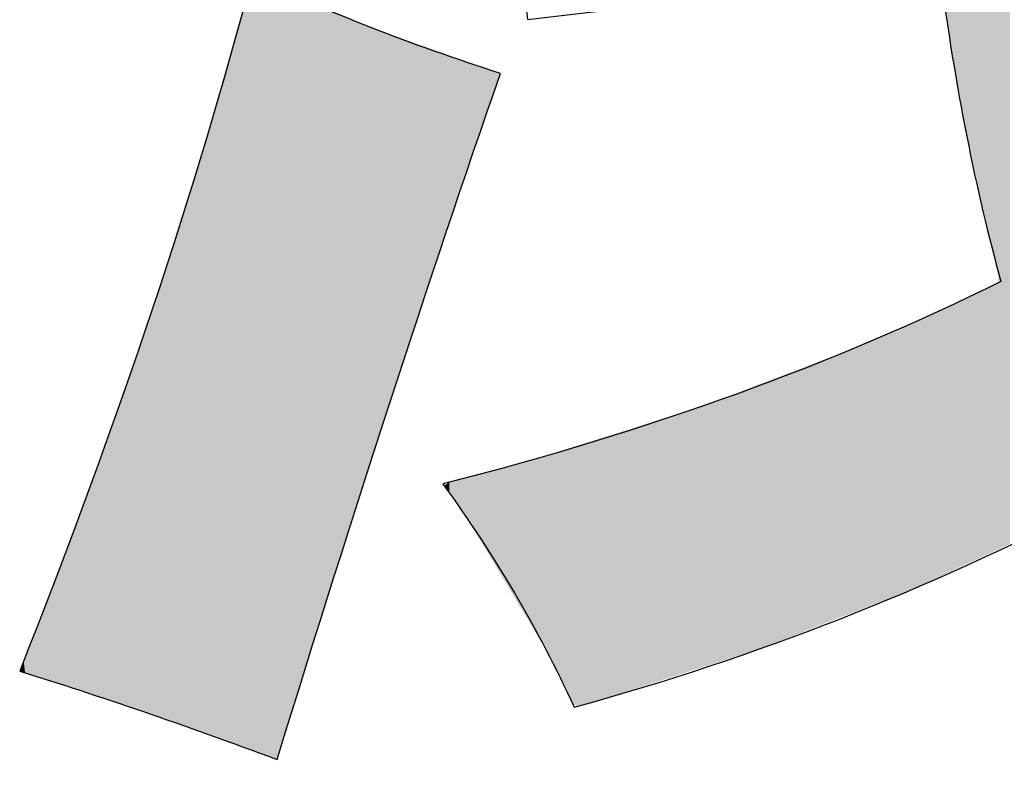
# Model space of a CAD drawing. Extents: x 68 to 125, y 76 to 211.
# Tile 71 of 89: x 97.41 to 98.73, y 208.98 to 209.99. Entities that reach past the tile are written whole.
import ezdxf

# ---------------------------------------------------------------- set-up
doc = ezdxf.new("R2010")
doc.units = 0
doc.layers.add('MAKE2D___U_53EF_U_89C1_U_0', color=7, linetype='CONTINUOUS')

# ---------------------------------------------------------------- blocks, each defined once
blk = doc.blocks.new('*U8')
at = {"layer": 'MAKE2D___U_53EF_U_89C1_U_0', "color": 252}
for points in [[(98.6481, 210.016), (98.6481, 211.3619), (98.6636, 209.919)], [(98.6636, 209.919), (98.6481, 211.3619), (98.6636, 211.3619)], [(98.6636, 209.919), (98.6636, 211.3619), (98.6693, 209.8837)], [(98.6693, 209.8837), (98.6636, 211.3619), (98.6693, 211.3619)], [(98.6693, 209.8837), (98.6693, 211.3619), (98.6939, 209.7609)], [(98.6939, 209.7609), (98.6693, 211.3619), (98.6939, 211.3619)], [(98.6939, 209.7609), (98.6939, 211.3619), (98.6965, 209.7507)], [(98.6965, 209.7507), (98.6939, 211.3619), (98.6965, 211.3619)], [(98.6965, 209.7507), (98.6965, 211.3619), (98.7212, 209.6507)], [(98.7212, 209.6507), (98.6965, 211.3619), (98.7212, 211.3619)], [(98.7212, 209.6507), (98.7212, 211.3619), (98.722, 209.6477)], [(98.722, 209.6477), (98.7212, 211.3619), (98.722, 211.3619)], [(98.722, 209.2778), (98.722, 211.3619), (98.7372, 209.2848)], [(98.7372, 209.2848), (98.722, 211.3619), (98.7372, 211.3619)], [(97.7219, 209.0084), (97.7131, 210.0139), (97.7219, 210.0452)], [(97.7219, 209.0084), (97.7219, 210.0452), (97.753, 208.9971)], [(97.753, 208.9971), (97.7219, 210.0452), (97.753, 210.0317)], [(97.753, 208.9971), (97.753, 210.0317), (97.7556, 208.9961)], [(97.7556, 208.9961), (97.753, 210.0317), (97.7556, 210.0306)], [(97.7556, 208.9961), (97.7556, 210.0306), (97.771, 209.0453)], [(97.771, 209.0453), (97.7556, 210.0306), (97.771, 210.0239)], [(97.7131, 209.0116), (97.7088, 209.9985), (97.7131, 210.0139)], [(97.7131, 209.0116), (97.7131, 210.0139), (97.7219, 209.0084)], [(97.771, 209.0453), (97.771, 210.0239), (97.7775, 209.0661)], [(97.7775, 209.0661), (97.771, 210.0239), (97.7775, 210.0211)], [(97.7775, 209.0661), (97.7775, 210.0211), (97.7942, 209.1199)], [(97.7942, 209.1199), (97.7775, 210.0211), (97.7942, 210.0139)], [(97.7942, 209.1199), (97.7942, 210.0139), (97.7969, 209.1284)], [(97.7969, 209.1284), (97.7942, 210.0139), (97.7969, 210.0128)], [(97.7969, 209.1284), (97.7969, 210.0128), (97.8044, 209.1524)], [(97.8044, 209.1524), (97.7969, 210.0128), (97.8044, 210.0095)], [(97.8044, 209.1524), (97.8044, 210.0095), (97.816, 209.1898)], [(97.816, 209.1898), (97.8044, 210.0095), (97.816, 210.0045)], [(97.816, 209.1898), (97.816, 210.0045), (97.8219, 209.2087)], [(97.8219, 209.2087), (97.816, 210.0045), (97.8219, 210.0019)], [(97.8219, 209.2087), (97.8219, 210.0019), (97.8312, 209.2383)], [(97.8312, 209.2383), (97.8219, 210.0019), (97.8312, 209.998)], [(97.7088, 209.0132), (97.7053, 209.9862), (97.7088, 209.9985)], [(97.7088, 209.0132), (97.7088, 209.9985), (97.7131, 209.0116)], [(97.8312, 209.2383), (97.8312, 209.998), (97.8322, 209.2416)], [(97.8322, 209.2416), (97.8312, 209.998), (97.8322, 209.9975)], [(97.8322, 209.2416), (97.8322, 209.9975), (97.8443, 209.2793)], [(97.8443, 209.2793), (97.8322, 209.9975), (97.8443, 209.9923)], [(97.8443, 209.2793), (97.8443, 209.9923), (97.8491, 209.2942)], [(97.8491, 209.2942), (97.8443, 209.9923), (97.8491, 209.9902)], [(97.8491, 209.2942), (97.8491, 209.9902), (97.869, 209.3564)], [(97.869, 209.3564), (97.8491, 209.9902), (97.869, 209.9816)], [(97.7053, 209.0145), (97.6636, 209.8374), (97.7053, 209.9862)], [(97.7053, 209.0145), (97.7053, 209.9862), (97.7088, 209.0132)], [(97.869, 209.3564), (97.869, 209.9816), (97.869, 209.3564)], [(97.869, 209.3564), (97.869, 209.9816), (97.869, 209.9816)], [(97.869, 209.3564), (97.869, 209.9816), (97.8716, 209.3644)], [(97.8716, 209.3644), (97.869, 209.9816), (97.8716, 209.9805)], [(97.8716, 209.3644), (97.8716, 209.9805), (97.8788, 209.387)], [(97.8788, 209.387), (97.8716, 209.9805), (97.8788, 209.9774)], [(97.8788, 209.387), (97.8788, 209.9774), (97.8811, 209.394)], [(97.8811, 209.394), (97.8788, 209.9774), (97.8811, 209.9764)], [(97.8811, 209.394), (97.8811, 209.9764), (97.8901, 209.4223)], [(97.8901, 209.4223), (97.8811, 209.9764), (97.8901, 209.9732)], [(97.8901, 209.4223), (97.8901, 209.9732), (97.9048, 209.468)], [(97.9048, 209.468), (97.8901, 209.9732), (97.9048, 209.968)], [(97.9048, 209.468), (97.9048, 209.968), (97.9057, 209.4709)], [(97.9057, 209.4709), (97.9048, 209.968), (97.9057, 209.9677)], [(97.9057, 209.4709), (97.9057, 209.9677), (97.9076, 209.4766)], [(97.9076, 209.4766), (97.9057, 209.9677), (97.9076, 209.967)], [(97.9076, 209.4766), (97.9076, 209.967), (97.9124, 209.4912)], [(97.9124, 209.4912), (97.9076, 209.967), (97.9124, 209.9653)], [(97.9124, 209.4912), (97.9124, 209.9653), (97.9221, 209.5207)], [(97.9221, 209.5207), (97.9124, 209.9653), (97.9221, 209.9619)], [(97.9221, 209.5207), (97.9221, 209.9619), (97.9278, 209.5377)], [(97.9278, 209.5377), (97.9221, 209.9619), (97.9278, 209.9599)], [(97.9278, 209.5377), (97.9278, 209.9599), (97.9415, 209.5792)], [(97.9415, 209.5792), (97.9278, 209.9599), (97.9415, 209.955)], [(97.9415, 209.5792), (97.9415, 209.955), (97.9558, 209.6225)], [(97.9558, 209.6225), (97.9415, 209.955), (97.9558, 209.9499)], [(97.9558, 209.6225), (97.9558, 209.9499), (97.9618, 209.6408)], [(97.9618, 209.6408), (97.9558, 209.9499), (97.9618, 209.9478)], [(97.9618, 209.6408), (97.9618, 209.9478), (97.9758, 209.6829)], [(97.9758, 209.6829), (97.9618, 209.9478), (97.9758, 209.9429)], [(97.9758, 209.6829), (97.9758, 209.9429), (97.9791, 209.6931)], [(97.9791, 209.6931), (97.9758, 209.9429), (97.9791, 209.9417)], [(97.9791, 209.6931), (97.9791, 209.9417), (97.9817, 209.701)], [(97.9817, 209.701), (97.9791, 209.9417), (97.9817, 209.9407)], [(97.9817, 209.701), (97.9817, 209.9407), (97.9835, 209.7063)], [(97.9835, 209.7063), (97.9817, 209.9407), (97.9835, 209.9401)], [(97.9835, 209.7063), (97.9835, 209.9401), (97.9864, 209.7148)], [(97.9864, 209.7148), (97.9835, 209.9401), (97.9864, 209.9391)], [(97.9864, 209.7148), (97.9864, 209.9391), (97.9936, 209.7359)], [(97.9936, 209.7359), (97.9864, 209.9391), (97.9936, 209.9365)], [(97.9936, 209.7359), (97.9936, 209.9365), (98.0018, 209.7599)], [(98.0018, 209.7599), (97.9936, 209.9365), (98.0018, 209.9336)], [(98.0018, 209.7599), (98.0018, 209.9336), (98.0088, 209.7802)], [(98.0088, 209.7802), (98.0018, 209.9336), (98.0088, 209.9312)], [(98.0088, 209.7802), (98.0088, 209.9312), (98.0091, 209.7813)], [(98.0091, 209.7813), (98.0088, 209.9312), (98.0091, 209.931)], [(98.0091, 209.7813), (98.0091, 209.931), (98.0126, 209.7915)], [(98.0126, 209.7915), (98.0091, 209.931), (98.0126, 209.9298)], [(98.0126, 209.7915), (98.0126, 209.9298), (98.0204, 209.8144)], [(98.0204, 209.8144), (98.0126, 209.9298), (98.0204, 209.927)], [(98.0204, 209.8144), (98.0204, 209.927), (98.0256, 209.8296)], [(98.0256, 209.8296), (98.0204, 209.927), (98.0256, 209.9252)], [(98.0256, 209.8296), (98.0256, 209.9252), (98.0279, 209.8364)], [(98.0279, 209.8364), (98.0256, 209.9252), (98.0279, 209.9244)], [(98.0279, 209.8364), (98.0279, 209.9244), (98.0306, 209.8442)], [(98.0306, 209.8442), (98.0279, 209.9244), (98.0306, 209.9234)], [(98.0306, 209.8442), (98.0306, 209.9234), (98.0324, 209.8495)], [(98.0324, 209.8495), (98.0306, 209.9234), (98.0324, 209.9228)], [(98.0324, 209.8495), (98.0324, 209.9228), (98.045, 209.8863)], [(98.045, 209.8863), (98.0324, 209.9228), (98.045, 209.9184)], [(98.045, 209.8863), (98.045, 209.9184), (98.0547, 209.9149)], [(97.6616, 209.0304), (97.6609, 209.8278), (97.6616, 209.8305)], [(97.6628, 209.03), (97.6616, 209.8305), (97.6628, 209.8346)], [(97.6616, 209.0304), (97.6616, 209.8305), (97.6628, 209.03)], [(97.6636, 209.0297), (97.6628, 209.8346), (97.6636, 209.8374)], [(97.6628, 209.03), (97.6628, 209.8346), (97.6636, 209.0297)], [(97.6636, 209.0297), (97.6636, 209.8374), (97.7053, 209.0145)], [(97.6609, 209.0307), (97.6278, 209.7236), (97.6609, 209.8278)], [(97.6609, 209.0307), (97.6609, 209.8278), (97.6616, 209.0304)], [(97.6278, 209.0423), (97.6255, 209.7161), (97.6278, 209.7236)], [(97.6278, 209.0423), (97.6278, 209.7236), (97.6609, 209.0307)], [(97.6255, 209.0431), (97.6187, 209.6949), (97.6255, 209.7161)], [(97.6255, 209.0431), (97.6255, 209.7161), (97.6278, 209.0423)], [(97.6187, 209.0455), (97.6116, 209.6723), (97.6187, 209.6949)], [(97.6187, 209.0455), (97.6187, 209.6949), (97.6255, 209.0431)], [(97.6116, 209.048), (97.6083, 209.6619), (97.6116, 209.6723)], [(97.6116, 209.048), (97.6116, 209.6723), (97.6187, 209.0455)], [(97.6083, 209.0491), (97.6013, 209.64), (97.6083, 209.6619)], [(97.6083, 209.0491), (97.6083, 209.6619), (97.6116, 209.048)], [(98.722, 209.2778), (98.7212, 209.6345), (98.722, 209.6477)], [(97.5988, 209.0524), (97.5947, 209.6191), (97.5988, 209.6322)], [(97.6013, 209.0516), (97.5988, 209.6322), (97.6013, 209.64)], [(97.5988, 209.0524), (97.5988, 209.6322), (97.6013, 209.0516)], [(97.6013, 209.0516), (97.6013, 209.64), (97.6083, 209.0491)], [(98.7212, 209.2774), (98.6965, 209.6223), (98.7212, 209.6345)], [(98.7212, 209.2774), (98.7212, 209.6345), (98.722, 209.2778)], [(97.5947, 209.0539), (97.5919, 209.6102), (97.5947, 209.6191)], [(97.5947, 209.0539), (97.5947, 209.6191), (97.5988, 209.0524)], [(98.6939, 209.2647), (98.6693, 209.6094), (98.6939, 209.6211)], [(98.6965, 209.2659), (98.6939, 209.6211), (98.6965, 209.6223)], [(98.6939, 209.2647), (98.6939, 209.6211), (98.6965, 209.2659)], [(98.6965, 209.2659), (98.6965, 209.6223), (98.7212, 209.2774)], [(97.5919, 209.0549), (97.5887, 209.6002), (97.5919, 209.6102)], [(97.5919, 209.0549), (97.5919, 209.6102), (97.5947, 209.0539)], [(98.6636, 209.2506), (98.6481, 209.5994), (98.6636, 209.6067)], [(98.6693, 209.2533), (98.6636, 209.6067), (98.6693, 209.6094)], [(98.6636, 209.2506), (98.6636, 209.6067), (98.6693, 209.2533)], [(98.6693, 209.2533), (98.6693, 209.6094), (98.6939, 209.2647)], [(97.5887, 209.056), (97.5811, 209.5784), (97.5887, 209.6002)], [(97.5887, 209.056), (97.5887, 209.6002), (97.5919, 209.0549)], [(98.6353, 209.2375), (98.6136, 209.5841), (98.6353, 209.5936)], [(98.6433, 209.2412), (98.6353, 209.5936), (98.6433, 209.5972)], [(98.6353, 209.2375), (98.6353, 209.5936), (98.6433, 209.2412)], [(98.6463, 209.2426), (98.6433, 209.5972), (98.6463, 209.5985)], [(98.6433, 209.2412), (98.6433, 209.5972), (98.6463, 209.2426)], [(98.6481, 209.2434), (98.6463, 209.5985), (98.6481, 209.5994)], [(98.6463, 209.2426), (98.6463, 209.5985), (98.6481, 209.2434)], [(98.6481, 209.2434), (98.6481, 209.5994), (98.6636, 209.2506)], [(97.5811, 209.0586), (97.5786, 209.5714), (97.5811, 209.5784)], [(97.5811, 209.0586), (97.5811, 209.5784), (97.5887, 209.056)], [(98.6005, 209.2216), (98.5997, 209.5779), (98.6005, 209.5783)], [(98.6007, 209.2217), (98.6005, 209.5783), (98.6007, 209.5784)], [(98.6005, 209.2216), (98.6005, 209.5783), (98.6007, 209.2217)], [(98.6029, 209.2226), (98.6007, 209.5784), (98.6029, 209.5793)], [(98.6007, 209.2217), (98.6007, 209.5784), (98.6029, 209.2226)], [(98.6054, 209.2236), (98.6029, 209.5793), (98.6054, 209.5804)], [(98.6029, 209.2226), (98.6029, 209.5793), (98.6054, 209.2236)], [(98.6115, 209.2264), (98.6054, 209.5804), (98.6115, 209.5831)], [(98.6054, 209.2236), (98.6054, 209.5804), (98.6115, 209.2264)], [(98.6118, 209.2266), (98.6115, 209.5831), (98.6118, 209.5833)], [(98.6115, 209.2264), (98.6115, 209.5831), (98.6118, 209.2266)], [(98.6122, 209.2267), (98.6118, 209.5833), (98.6122, 209.5834)], [(98.6118, 209.2266), (98.6118, 209.5833), (98.6122, 209.2267)], [(98.6136, 209.2274), (98.6122, 209.5834), (98.6136, 209.5841)], [(98.6122, 209.2267), (98.6122, 209.5834), (98.6136, 209.2274)], [(98.6136, 209.2274), (98.6136, 209.5841), (98.6353, 209.2375)], [(97.5786, 209.0595), (97.5754, 209.5623), (97.5786, 209.5714)], [(97.5786, 209.0595), (97.5786, 209.5714), (97.5811, 209.0586)], [(98.5732, 209.211), (98.5694, 209.5645), (98.5732, 209.5662)], [(98.5754, 209.2119), (98.5732, 209.5662), (98.5754, 209.5671)], [(98.5732, 209.211), (98.5732, 209.5662), (98.5754, 209.2119)], [(98.5778, 209.2128), (98.5754, 209.5671), (98.5778, 209.5682)], [(98.5754, 209.2119), (98.5754, 209.5671), (98.5778, 209.2128)], [(98.5793, 209.2134), (98.5778, 209.5682), (98.5793, 209.5689)], [(98.5778, 209.2128), (98.5778, 209.5682), (98.5793, 209.2134)], [(98.5802, 209.2138), (98.5793, 209.5689), (98.5802, 209.5693)], [(98.5793, 209.2134), (98.5793, 209.5689), (98.5793, 209.2134)], [(98.5793, 209.2134), (98.5793, 209.5689), (98.5793, 209.5689)], [(98.5793, 209.2134), (98.5793, 209.5689), (98.5802, 209.2138)], [(98.5913, 209.2181), (98.5802, 209.5693), (98.5913, 209.5742)], [(98.5802, 209.2138), (98.5802, 209.5693), (98.5913, 209.2181)], [(98.5957, 209.2198), (98.5913, 209.5742), (98.5957, 209.5761)], [(98.5913, 209.2181), (98.5913, 209.5742), (98.5957, 209.2198)], [(98.5997, 209.2213), (98.5957, 209.5761), (98.5997, 209.5779)], [(98.5957, 209.2198), (98.5957, 209.5761), (98.5997, 209.2213)], [(98.5997, 209.2213), (98.5997, 209.5779), (98.6005, 209.2216)], [(97.5754, 209.0606), (97.567, 209.5383), (97.5754, 209.5623)], [(97.5754, 209.0606), (97.5754, 209.5623), (97.5786, 209.0595)], [(98.543, 209.1993), (98.5401, 209.5517), (98.543, 209.5528)], [(98.5542, 209.2036), (98.543, 209.5528), (98.5542, 209.5578)], [(98.543, 209.1993), (98.543, 209.5528), (98.5542, 209.2036)], [(98.5552, 209.204), (98.5542, 209.5578), (98.5552, 209.5582)], [(98.5542, 209.2036), (98.5542, 209.5578), (98.5552, 209.204)], [(98.5569, 209.2047), (98.5552, 209.5582), (98.5569, 209.559)], [(98.5552, 209.204), (98.5552, 209.5582), (98.5569, 209.2047)], [(98.5609, 209.2062), (98.5569, 209.559), (98.5609, 209.5607)], [(98.5569, 209.2047), (98.5569, 209.559), (98.5609, 209.2062)], [(98.5617, 209.2065), (98.5609, 209.5607), (98.5617, 209.5611)], [(98.5609, 209.2062), (98.5609, 209.5607), (98.5617, 209.2065)], [(98.5649, 209.2078), (98.5617, 209.5611), (98.5649, 209.5625)], [(98.5617, 209.2065), (98.5617, 209.5611), (98.5649, 209.2078)], [(98.5662, 209.2083), (98.5649, 209.5625), (98.5662, 209.5631)], [(98.5649, 209.2078), (98.5649, 209.5625), (98.5662, 209.2083)], [(98.5694, 209.2095), (98.5662, 209.5631), (98.5694, 209.5645)], [(98.5662, 209.2083), (98.5662, 209.5631), (98.5694, 209.2095)], [(98.5694, 209.2095), (98.5694, 209.5645), (98.5732, 209.211)], [(98.5226, 209.1913), (98.5035, 209.5377), (98.5226, 209.545)], [(98.5363, 209.1966), (98.5226, 209.545), (98.5363, 209.5503)], [(98.5226, 209.1913), (98.5226, 209.545), (98.5363, 209.1966)], [(98.5401, 209.1981), (98.5363, 209.5503), (98.5401, 209.5517)], [(98.5363, 209.1966), (98.5363, 209.5503), (98.5401, 209.1981)], [(98.5401, 209.1981), (98.5401, 209.5517), (98.543, 209.1993)], [(97.567, 209.0634), (97.5607, 209.5203), (97.567, 209.5383)], [(97.567, 209.0634), (97.567, 209.5383), (97.5754, 209.0606)], [(98.4744, 209.1725), (98.4463, 209.5157), (98.4744, 209.5265)], [(98.5035, 209.1839), (98.4744, 209.5265), (98.5035, 209.5377)], [(98.4744, 209.1725), (98.4744, 209.5265), (98.5035, 209.1839)], [(98.5035, 209.1839), (98.5035, 209.5377), (98.5226, 209.1913)], [(97.5586, 209.0663), (97.5504, 209.491), (97.5586, 209.5142)], [(97.5607, 209.0655), (97.5586, 209.5142), (97.5607, 209.5203)], [(97.5586, 209.0663), (97.5586, 209.5142), (97.5607, 209.0655)], [(97.5607, 209.0655), (97.5607, 209.5203), (97.567, 209.0634)], [(98.4463, 209.1616), (98.4139, 209.5033), (98.4463, 209.5157)], [(98.4463, 209.1616), (98.4463, 209.5157), (98.4744, 209.1725)], [(98.4083, 209.1468), (98.4005, 209.4981), (98.4083, 209.5011)], [(98.4139, 209.1489), (98.4083, 209.5011), (98.4139, 209.5033)], [(98.4083, 209.1468), (98.4083, 209.5011), (98.4139, 209.1489)], [(98.4139, 209.1489), (98.4139, 209.5033), (98.4463, 209.1616)], [(97.5504, 209.069), (97.5443, 209.4736), (97.5504, 209.491)], [(97.5504, 209.069), (97.5504, 209.491), (97.5586, 209.0663)], [(98.4005, 209.1437), (98.354, 209.4803), (98.4005, 209.4981)], [(98.4005, 209.1437), (98.4005, 209.4981), (98.4083, 209.1468)], [(97.5443, 209.071), (97.5319, 209.4381), (97.5443, 209.4736)], [(97.5443, 209.071), (97.5443, 209.4736), (97.5504, 209.069)], [(98.354, 209.1288), (98.3254, 209.4693), (98.354, 209.4803)], [(98.354, 209.1288), (98.354, 209.4803), (98.4005, 209.1437)], [(98.2999, 209.1115), (98.2373, 209.4416), (98.2999, 209.4613)], [(98.3254, 209.1197), (98.2999, 209.4613), (98.3254, 209.4693)], [(98.2999, 209.1115), (98.2999, 209.4613), (98.3254, 209.1197)], [(98.3254, 209.1197), (98.3254, 209.4693), (98.354, 209.1288)], [(97.5319, 209.0752), (97.5217, 209.4091), (97.5319, 209.4381)], [(97.5319, 209.0752), (97.5319, 209.4381), (97.5443, 209.071)], [(98.2359, 209.0911), (98.1976, 209.4291), (98.2359, 209.4411)], [(98.2373, 209.0915), (98.2359, 209.4411), (98.2373, 209.4416)], [(98.2359, 209.0911), (98.2359, 209.4411), (98.2373, 209.0915)], [(98.2373, 209.0915), (98.2373, 209.4416), (98.2999, 209.1115)], [(98.1772, 209.0727), (98.1607, 209.4175), (98.1772, 209.4226)], [(98.1879, 209.0757), (98.1772, 209.4226), (98.1879, 209.426)], [(98.1772, 209.0727), (98.1772, 209.4226), (98.1879, 209.0757)], [(98.1976, 209.0788), (98.1879, 209.426), (98.1976, 209.4291)], [(98.1879, 209.0757), (98.1879, 209.426), (98.1976, 209.0788)], [(98.1976, 209.0788), (98.1976, 209.4291), (98.2359, 209.0911)], [(97.5217, 209.0786), (97.5053, 209.3623), (97.5217, 209.4091)], [(97.5217, 209.0786), (97.5217, 209.4091), (97.5319, 209.0752)], [(98.1298, 209.1151), (98.1207, 209.4049), (98.1298, 209.4077)], [(98.13, 209.1146), (98.1298, 209.4077), (98.13, 209.4078)], [(98.1298, 209.1151), (98.1298, 209.4077), (98.13, 209.1146)], [(98.1386, 209.0978), (98.13, 209.4078), (98.1386, 209.4105)], [(98.13, 209.1146), (98.13, 209.4078), (98.1386, 209.0978)], [(98.1418, 209.0909), (98.1386, 209.4105), (98.1418, 209.4115)], [(98.1386, 209.0978), (98.1386, 209.4105), (98.1418, 209.0909)], [(98.1496, 209.0746), (98.1418, 209.4115), (98.1496, 209.414)], [(98.1418, 209.0909), (98.1418, 209.4115), (98.1496, 209.0746)], [(98.1523, 209.0688), (98.1496, 209.414), (98.1523, 209.4148)], [(98.1496, 209.0746), (98.1496, 209.414), (98.1523, 209.0688)], [(98.1563, 209.0684), (98.1523, 209.4148), (98.1563, 209.4161)], [(98.1523, 209.0688), (98.1523, 209.4148), (98.1563, 209.0684)], [(98.1607, 209.068), (98.1563, 209.4161), (98.1607, 209.4175)], [(98.1563, 209.0684), (98.1563, 209.4161), (98.1607, 209.068)], [(98.1607, 209.068), (98.1607, 209.4175), (98.1772, 209.0727)], [(98.0857, 209.193), (98.0795, 209.3924), (98.0857, 209.3941)], [(98.0882, 209.1887), (98.0857, 209.3941), (98.0882, 209.3948)], [(98.0857, 209.193), (98.0857, 209.3941), (98.0882, 209.1887)], [(98.0885, 209.1882), (98.0882, 209.3948), (98.0885, 209.3949)], [(98.0882, 209.1887), (98.0882, 209.3948), (98.0885, 209.1882)], [(98.0898, 209.1861), (98.0885, 209.3949), (98.0898, 209.3953)], [(98.0885, 209.1882), (98.0885, 209.3949), (98.0898, 209.1861)], [(98.0898, 209.1861), (98.0898, 209.3953), (98.0899, 209.186)], [(98.0899, 209.186), (98.0898, 209.3953), (98.0899, 209.3953)], [(98.0926, 209.1815), (98.0899, 209.3953), (98.0926, 209.396)], [(98.0899, 209.186), (98.0899, 209.3953), (98.0926, 209.1815)], [(98.0928, 209.1811), (98.0926, 209.396), (98.0928, 209.3961)], [(98.0926, 209.1815), (98.0926, 209.396), (98.0928, 209.1811)], [(98.0933, 209.1803), (98.0928, 209.3961), (98.0933, 209.3962)], [(98.0928, 209.1811), (98.0928, 209.3961), (98.0933, 209.1803)], [(98.0938, 209.1794), (98.0933, 209.3962), (98.0938, 209.3964)], [(98.0933, 209.1803), (98.0933, 209.3962), (98.0938, 209.1794)], [(98.0955, 209.1766), (98.0938, 209.3964), (98.0955, 209.3969)], [(98.0938, 209.1794), (98.0938, 209.3964), (98.0955, 209.1766)], [(98.0978, 209.1728), (98.0955, 209.3969), (98.0978, 209.3977)], [(98.0955, 209.1766), (98.0955, 209.3969), (98.0978, 209.1728)], [(98.0978, 209.1728), (98.0978, 209.3977), (98.0981, 209.1724)], [(98.0981, 209.1724), (98.0978, 209.3977), (98.0981, 209.3977)], [(98.0992, 209.1704), (98.0981, 209.3977), (98.0992, 209.3981)], [(98.0981, 209.1724), (98.0981, 209.3977), (98.0992, 209.1704)], [(98.1104, 209.1519), (98.0992, 209.3981), (98.1104, 209.4016)], [(98.0992, 209.1704), (98.0992, 209.3981), (98.1104, 209.1519)], [(98.1105, 209.1517), (98.1104, 209.4016), (98.1105, 209.4017)], [(98.1104, 209.1519), (98.1104, 209.4016), (98.1105, 209.1517)], [(98.114, 209.1459), (98.1105, 209.4017), (98.114, 209.4027)], [(98.1105, 209.1517), (98.1105, 209.4017), (98.114, 209.1459)], [(98.1154, 209.1435), (98.114, 209.4027), (98.1154, 209.4032)], [(98.114, 209.1459), (98.114, 209.4027), (98.1154, 209.1435)], [(98.1164, 209.1417), (98.1154, 209.4032), (98.1164, 209.4035)], [(98.1154, 209.1435), (98.1154, 209.4032), (98.1164, 209.1417)], [(98.1207, 209.133), (98.1164, 209.4035), (98.1207, 209.4049)], [(98.1164, 209.1417), (98.1164, 209.4035), (98.1207, 209.133)], [(98.1207, 209.133), (98.1207, 209.4049), (98.1298, 209.1151)], [(98.045, 209.2607), (98.0324, 209.3794), (98.045, 209.3829)], [(98.0547, 209.2445), (98.045, 209.3829), (98.0547, 209.3856)], [(98.045, 209.2607), (98.045, 209.3829), (98.0547, 209.2445)], [(98.058, 209.239), (98.0547, 209.3856), (98.058, 209.3865)], [(98.0547, 209.2445), (98.0547, 209.3856), (98.058, 209.239)], [(98.0595, 209.2365), (98.058, 209.3865), (98.0595, 209.3869)], [(98.058, 209.239), (98.058, 209.3865), (98.0595, 209.2365)], [(98.0614, 209.2334), (98.0595, 209.3869), (98.0614, 209.3874)], [(98.0595, 209.2365), (98.0595, 209.3869), (98.0614, 209.2334)], [(98.0623, 209.2319), (98.0614, 209.3874), (98.0623, 209.3877)], [(98.0614, 209.2334), (98.0614, 209.3874), (98.0623, 209.2319)], [(98.0662, 209.2254), (98.0623, 209.3877), (98.0662, 209.3887)], [(98.0623, 209.2319), (98.0623, 209.3877), (98.0662, 209.2254)], [(98.0682, 209.222), (98.0662, 209.3887), (98.0682, 209.3893)], [(98.0662, 209.2254), (98.0662, 209.3887), (98.0682, 209.222)], [(98.0769, 209.2075), (98.0682, 209.3893), (98.0769, 209.3917)], [(98.0682, 209.222), (98.0682, 209.3893), (98.0769, 209.2075)], [(98.0795, 209.2032), (98.0769, 209.3917), (98.0795, 209.3924)], [(98.0769, 209.2075), (98.0769, 209.3917), (98.0795, 209.2032)], [(98.0795, 209.2032), (98.0795, 209.3924), (98.0857, 209.193)], [(97.9864, 209.3525), (97.9835, 209.3656), (97.9864, 209.3674)], [(97.9936, 209.3422), (97.9864, 209.3674), (97.9936, 209.3692)], [(97.9864, 209.3525), (97.9864, 209.3674), (97.9936, 209.3422)], [(98.0018, 209.3306), (97.9936, 209.3692), (98.0018, 209.3713)], [(97.9936, 209.3422), (97.9936, 209.3692), (98.0018, 209.3306)], [(98.0088, 209.3208), (98.0018, 209.3713), (98.0088, 209.3732)], [(98.0018, 209.3306), (98.0018, 209.3713), (98.0088, 209.3208)], [(98.0091, 209.3202), (98.0088, 209.3732), (98.0091, 209.3733)], [(98.0088, 209.3208), (98.0088, 209.3732), (98.0091, 209.3202)], [(98.0126, 209.3145), (98.0091, 209.3733), (98.0126, 209.3742)], [(98.0091, 209.3202), (98.0091, 209.3733), (98.0126, 209.3145)], [(98.0204, 209.3015), (98.0126, 209.3742), (98.0204, 209.3763)], [(98.0126, 209.3145), (98.0126, 209.3742), (98.0204, 209.3015)], [(98.0256, 209.2929), (98.0204, 209.3763), (98.0256, 209.3776)], [(98.0204, 209.3015), (98.0204, 209.3763), (98.0256, 209.2929)], [(98.0279, 209.289), (98.0256, 209.3776), (98.0279, 209.3782)], [(98.0256, 209.2929), (98.0256, 209.3776), (98.0279, 209.289)], [(98.0306, 209.2846), (98.0279, 209.3782), (98.0306, 209.3789)], [(98.0279, 209.289), (98.0279, 209.3782), (98.0306, 209.2846)], [(98.0324, 209.2816), (98.0306, 209.3789), (98.0324, 209.3794)], [(98.0306, 209.2846), (98.0306, 209.3789), (98.0324, 209.2816)], [(98.0324, 209.2816), (98.0324, 209.3794), (98.045, 209.2607)], [(97.5026, 209.085), (97.4916, 209.3263), (97.5026, 209.3552)], [(97.5053, 209.0841), (97.5026, 209.3552), (97.5053, 209.3623)], [(97.5026, 209.085), (97.5026, 209.3552), (97.5053, 209.0841)], [(97.5053, 209.0841), (97.5053, 209.3623), (97.5217, 209.0786)], [(97.9817, 209.3591), (97.9791, 209.3628), (97.9817, 209.3644)], [(97.9835, 209.3566), (97.9817, 209.3644), (97.9835, 209.3656)], [(97.9817, 209.3591), (97.9817, 209.3644), (97.9835, 209.3566)], [(97.9835, 209.3566), (97.9835, 209.3656), (97.9864, 209.3525)], [(97.4912, 209.0888), (97.4828, 209.3032), (97.4912, 209.3252)], [(97.4916, 209.0886), (97.4912, 209.3252), (97.4916, 209.3263)], [(97.4912, 209.0888), (97.4912, 209.3252), (97.4916, 209.0886)], [(97.4916, 209.0886), (97.4916, 209.3263), (97.5026, 209.085)], [(97.4828, 209.0915), (97.4649, 209.2561), (97.4828, 209.3032)], [(97.4828, 209.0915), (97.4828, 209.3032), (97.4912, 209.0888)], [(97.4649, 209.0971), (97.4513, 209.2206), (97.4649, 209.2561)], [(97.4649, 209.0971), (97.4649, 209.2561), (97.4828, 209.0915)], [(97.4488, 209.1022), (97.4437, 209.2006), (97.4488, 209.214)], [(97.4513, 209.1014), (97.4488, 209.214), (97.4513, 209.2206)], [(97.4488, 209.1022), (97.4488, 209.214), (97.4513, 209.1014)], [(97.4513, 209.1014), (97.4513, 209.2206), (97.4649, 209.0971)], [(97.4437, 209.1038), (97.4352, 209.1783), (97.4437, 209.2006)], [(97.4437, 209.1038), (97.4437, 209.2006), (97.4488, 209.1022)], [(97.4328, 209.1073), (97.4248, 209.1509), (97.4328, 209.1719)], [(97.4352, 209.1065), (97.4328, 209.1719), (97.4352, 209.1783)], [(97.4328, 209.1073), (97.4328, 209.1719), (97.4352, 209.1065)], [(97.4352, 209.1065), (97.4352, 209.1783), (97.4437, 209.1038)], [(97.4248, 209.1098), (97.418, 209.1332), (97.4248, 209.1509)], [(97.4248, 209.1098), (97.4248, 209.1509), (97.4328, 209.1073)], [(97.418, 209.112), (97.4162, 209.1283), (97.418, 209.1332)], [(97.418, 209.112), (97.418, 209.1332), (97.4248, 209.1098)], [(97.4156, 209.1127), (97.4108, 209.1143), (97.4156, 209.127)], [(97.4162, 209.1126), (97.4156, 209.127), (97.4162, 209.1283)], [(97.4156, 209.1127), (97.4156, 209.127), (97.4162, 209.1126)], [(97.4162, 209.1126), (97.4162, 209.1283), (97.418, 209.112)]]:
    blk.add_solid(points, dxfattribs=at)
blk = doc.blocks.new('BLOCK_2')
at = {"layer": 'MAKE2D___U_53EF_U_89C1_U_0'}
for points, knots in [([(98.0595, 210.2791), (98.0595, 210.2791), (98.6142, 210.343), (98.6142, 210.343), (98.6093, 210.4089), (98.6045, 210.4885), (98.5997, 210.5817), (98.5997, 210.5817), (98.115, 210.5323), (98.115, 210.5323), (98.115, 210.5323), (98.0885, 210.8265), (98.0885, 210.8265), (98.0885, 210.8265), (98.5804, 210.8759), (98.5804, 210.8759), (98.5804, 210.8759), (98.5539, 211.3619), (98.5539, 211.3619), (98.5539, 211.3619), (98.8891, 211.3619), (98.8891, 211.3619), (98.8924, 211.2196), (98.8984, 211.0685), (98.9072, 210.9085), (98.9072, 210.9085), (99.3111, 210.9495), (99.3111, 210.9495), (99.2114, 211.0251), (99.1053, 211.0957), (98.9928, 211.1617), (98.9928, 211.1617), (99.1519, 211.3787), (99.1519, 211.3787), (99.2854, 211.3096), (99.4205, 211.2292), (99.5571, 211.1376), (99.5571, 211.1376), (99.4233, 210.9615), (99.4233, 210.9615), (99.4233, 210.9615), (99.6656, 210.9857), (99.6656, 210.9857), (99.6656, 210.9857), (99.6945, 210.6963), (99.6945, 210.6963), (99.6945, 210.6963), (98.924, 210.6155), (98.924, 210.6155), (98.9249, 210.5995), (98.9301, 210.5214), (98.9397, 210.3816), (98.9397, 210.3816), (99.7187, 210.472), (99.7187, 210.472), (99.7187, 210.472), (99.75, 210.1826), (99.75, 210.1826), (99.75, 210.1826), (98.9735, 210.0909), (98.9735, 210.0909), (98.9888, 209.9873), (99.0073, 209.8944), (99.029, 209.8124), (99.1745, 209.9098), (99.3103, 210.0186), (99.4365, 210.1392), (99.4365, 210.1392), (99.6801, 209.9511), (99.6801, 209.9511), (99.5225, 209.7935), (99.3445, 209.6484), (99.1459, 209.5158), (99.174, 209.4684), (99.2071, 209.4278), (99.2448, 209.394), (99.2825, 209.3603), (99.3144, 209.3434), (99.34, 209.3434), (99.3699, 209.3434), (99.3919, 209.358), (99.4064, 209.3873), (99.4208, 209.4167), (99.4486, 209.5242), (99.4896, 209.7099), (99.5909, 209.6584), (99.6897, 209.6119), (99.7862, 209.5701), (99.7323, 209.325), (99.6764, 209.1654), (99.6186, 209.092), (99.5607, 209.0183), (99.4791, 208.9816), (99.3738, 208.9816), (99.1511, 208.9816), (98.9744, 209.0998), (98.8433, 209.3361), (98.6278, 209.2237), (98.398, 209.1336), (98.1536, 209.066), (98.1053, 209.1706), (98.0466, 209.2702), (97.9775, 209.3651), (98.2549, 209.4359), (98.5041, 209.5263), (98.7251, 209.6364), (98.6914, 209.757), (98.6639, 209.8956), (98.6431, 210.0524), (98.6431, 210.0524), (98.0909, 209.9873), (98.0909, 209.9873), (98.0909, 209.9873), (98.0595, 210.2791), (98.0595, 210.2791)], [0, 0, 0, 0, 1, 1, 1, 2, 2, 2, 3, 3, 3, 4, 4, 4, 5, 5, 5, 6, 6, 6, 7, 7, 7, 8, 8, 8, 9, 9, 9, 10, 10, 10, 11, 11, 11, 12, 12, 12, 13, 13, 13, 14, 14, 14, 15, 15, 15, 16, 16, 16, 17, 17, 17, 18, 18, 18, 19, 19, 19, 20, 20, 20, 21, 21, 21, 22, 22, 22, 23, 23, 23, 24, 24, 24, 25, 25, 25, 26, 26, 26, 27, 27, 27, 28, 28, 28, 29, 29, 29, 30, 30, 30, 31, 31, 31, 32, 32, 32, 33, 33, 33, 34, 34, 34, 35, 35, 35, 36, 36, 36, 37, 37, 37, 38, 38, 38, 38]), ([(97.7219, 210.0452), (97.8232, 209.9969), (97.9341, 209.9535), (98.0547, 209.9149), (97.9582, 209.6367), (97.8585, 209.3305), (97.7556, 208.9961), (97.6303, 209.0428), (97.5154, 209.0821), (97.4108, 209.1143), (97.5443, 209.4519), (97.648, 209.7621), (97.7219, 210.0452)], [0, 0, 0, 0, 1, 1, 1, 2, 2, 2, 3, 3, 3, 4, 4, 4, 4])]:
    blk.add_open_spline(points, degree=3, knots=knots, dxfattribs=at)
at = {"layer": 'MAKE2D___U_53EF_U_89C1_U_0', "color": 252}
blk.add_blockref('*U8', (0, 0), dxfattribs=at)

msp = doc.modelspace()

# ---------------------------------------------------------------- block references
at = {"layer": 'MAKE2D___U_53EF_U_89C1_U_0'}
msp.add_blockref('BLOCK_2', (0, 0), dxfattribs=at)

doc.saveas('drawing.dxf')
